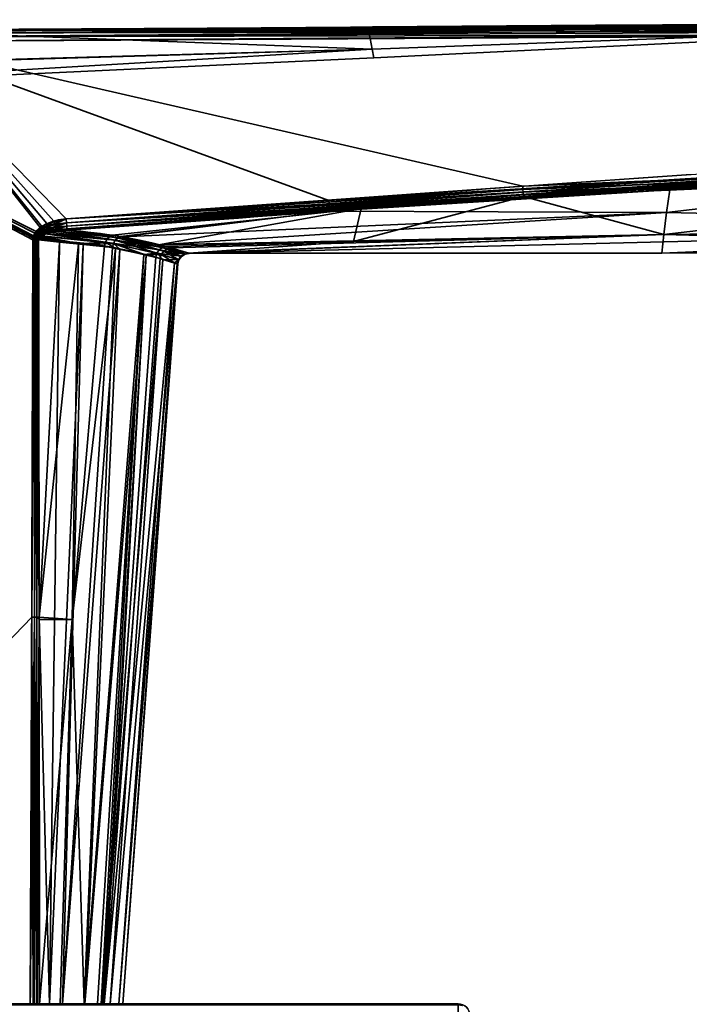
# Model space of a CAD drawing. Header units: millimetres. Extents: x -322 to 8072, y -96 to 57.
# Tile 100 of 256: x 2652 to 2681, y 11 to 54. Entities that reach past the tile are written whole.
import ezdxf

# ---------------------------------------------------------------- set-up
doc = ezdxf.new("R2010")
doc.units = ezdxf.units.MM
doc.layers.add('152', color=7, linetype='Continuous', true_color=0xffffff)

# ---------------------------------------------------------------- blocks, each defined once
blk = doc.blocks.new('UG_SURFACE_019')
at = {"layer": '152', "color": 251, "linetype": 'Continuous', "lineweight": 35}
for points in [[(2621, 11, 1000), (2671, 11, 1000), (2671, 10.962, 999.809), (2621, 10.962, 999.809)], [(2671, 11, 1050), (2621, 11, 1050), (2621, 10.962, 1050.191), (2671, 10.962, 1050.191)], [(2644.469, 11, 1014.305), (2646, 11, 1014), (2671, 11, 1000), (2621, 11, 1000)], [(2621, 11, 1050), (2671, 11, 1050), (2646, 11, 1036), (2644.469, 11, 1035.696)], [(2671, 11, 1000), (2646, 11, 1014), (2647.531, 11, 1014.305)], [(2647.531, 11, 1035.696), (2646, 11, 1036), (2671, 11, 1050)], [(2671, 11, 1050), (2648.829, 11, 1034.828), (2647.531, 11, 1035.696)], [(2647.531, 11, 1014.305), (2648.829, 11, 1015.172), (2671, 11, 1000)], [(2671, 11, 1000), (2648.829, 11, 1015.172), (2649.696, 11, 1016.469)], [(2649.696, 11, 1033.531), (2648.829, 11, 1034.828), (2671, 11, 1050)], [(2671, 11, 1000), (2649.696, 11, 1016.469), (2650, 11, 1018)], [(2650, 11, 1032), (2649.696, 11, 1033.531), (2671, 11, 1050)], [(2671, 11, 1050), (2671, 11, 1000), (2650, 11, 1018), (2650, 11, 1032)], [(2671, 11, 1000), (2671.191, 10.962, 1000), (2671.177, 10.927, 999.809), (2671, 10.962, 999.809)], [(2671, 11, 1000), (2671, 11, 1050), (2671.191, 10.962, 1050), (2671.191, 10.962, 1000)], [(2671, 10.962, 1050.191), (2671.177, 10.927, 1050.191), (2671.191, 10.962, 1050), (2671, 11, 1050)]]:
    blk.add_3dface(points, dxfattribs=at)
blk = doc.blocks.new('UG_SURFACE_020')
at = {"layer": '152', "color": 251, "linetype": 'Continuous', "lineweight": 35}
for points in [[(2667.055, 53.789, 1114.372), (2646.24, 53.697, 1114.481), (2698.499, 53.976, 1114.655)], [(2698.499, 53.904, 1114.794), (2698.499, 53.976, 1114.655), (2646.24, 53.697, 1114.481)], [(2698.499, 53.976, 1093.346), (2646.24, 53.697, 1093.519), (2667.055, 53.789, 1093.628)], [(2646.241, 53.664, 1093.322), (2646.24, 53.697, 1093.519), (2698.499, 53.976, 1093.346)], [(2698.499, 53.976, 1093.346), (2698.499, 53.904, 1093.206), (2646.241, 53.664, 1093.322)], [(2698.499, 53.976, 1114.655), (2698.479, 54, 1114.5), (2667.055, 53.789, 1114.372)], [(2698.479, 54, 1093.5), (2667.055, 53.789, 1093.628), (2667.232, 52.855, 1098.436)], [(2667.232, 52.855, 1109.564), (2667.055, 53.789, 1114.372), (2698.479, 54, 1114.5)], [(2667.055, 53.789, 1093.628), (2698.479, 54, 1093.5), (2698.499, 53.976, 1093.346)], [(2698.479, 54, 1114.5), (2698.479, 53.999, 1109.419), (2667.232, 52.855, 1109.564)], [(2667.232, 52.855, 1098.436), (2698.479, 53.999, 1098.581), (2698.479, 54, 1093.5)], [(2698.479, 53.999, 1098.581), (2667.232, 52.855, 1098.436), (2667.301, 52.475, 1104)], [(2667.301, 52.475, 1104), (2667.232, 52.855, 1109.564), (2698.479, 53.999, 1109.419)], [(2698.479, 53.999, 1109.419), (2698.479, 53.999, 1104), (2667.301, 52.475, 1104)], [(2667.301, 52.475, 1104), (2698.479, 53.999, 1104), (2698.479, 53.999, 1098.581)], [(2646.241, 53.649, 1093.713), (2635.992, 51.979, 1098.318), (2667.232, 52.855, 1098.436)], [(2667.232, 52.855, 1109.564), (2635.992, 51.94, 1109.69), (2646.241, 53.649, 1114.287)], [(2646.24, 53.697, 1114.481), (2646.241, 53.664, 1114.678), (2698.499, 53.904, 1114.794)], [(2667.055, 53.789, 1114.372), (2646.241, 53.649, 1114.287), (2646.24, 53.697, 1114.481)], [(2646.24, 53.697, 1093.519), (2646.241, 53.649, 1093.713), (2667.055, 53.789, 1093.628)], [(2698.499, 53.794, 1114.905), (2698.499, 53.904, 1114.794), (2646.241, 53.664, 1114.678)], [(2698.499, 53.904, 1093.206), (2698.499, 53.794, 1093.096), (2646.241, 53.557, 1093.153)], [(2646.241, 53.557, 1093.153), (2646.241, 53.664, 1093.322), (2698.499, 53.904, 1093.206)], [(2698.5, 53.654, 1114.976), (2698.499, 53.794, 1114.905), (2646.241, 53.557, 1114.847)], [(2646.241, 53.664, 1114.678), (2646.241, 53.557, 1114.847), (2698.499, 53.794, 1114.905)], [(2646.242, 53.393, 1093.04), (2646.241, 53.557, 1093.153), (2698.499, 53.794, 1093.096)], [(2667.232, 52.855, 1098.436), (2667.055, 53.789, 1093.628), (2646.241, 53.649, 1093.713)], [(2646.241, 53.649, 1114.287), (2667.055, 53.789, 1114.372), (2667.232, 52.855, 1109.564)], [(2646.241, 53.557, 1114.847), (2646.242, 53.393, 1114.96), (2698.5, 53.654, 1114.976)], [(2698.499, 53.794, 1093.096), (2698.5, 53.654, 1093.024), (2646.242, 53.393, 1093.04)], [(2698.5, 53.5, 1115), (2698.5, 53.654, 1114.976), (2646.242, 53.393, 1114.96)], [(2646.242, 53.393, 1093.04), (2698.5, 53.654, 1093.024), (2698.5, 53.5, 1093)], [(2646.243, 53.197, 1115), (2636, 53.146, 1115), (2652.506, 44.859, 1115), (2652.756, 45.082, 1115)], [(2652.689, 45.034, 1093), (2652.455, 44.787, 1093), (2636, 53.146, 1093), (2646.243, 53.197, 1093)], [(2652.316, 27.953, 1115), (2652.364, 44.489, 1115), (2636, 53.146, 1115), (2636, 11, 1115)], [(2652.364, 44.489, 1115), (2652.372, 44.58, 1115), (2636, 53.146, 1115)], [(2652.372, 44.58, 1115), (2652.396, 44.667, 1115), (2636, 53.146, 1115)], [(2652.396, 44.667, 1115), (2652.506, 44.859, 1115), (2636, 53.146, 1115)], [(2636, 11, 1093), (2636, 53.146, 1093), (2652.364, 44.489, 1093), (2652.316, 27.953, 1093)], [(2636, 53.146, 1093), (2652.379, 44.612, 1093), (2652.364, 44.489, 1093)], [(2636, 53.146, 1093), (2652.455, 44.787, 1093), (2652.379, 44.612, 1093)], [(2646.242, 53.393, 1114.96), (2646.243, 53.197, 1115), (2698.5, 53.5, 1115)], [(2698.5, 53.5, 1093), (2646.243, 53.197, 1093), (2646.242, 53.393, 1093.04)], [(2673.82, 46.841, 1115), (2706.99, 48.233, 1115), (2698.5, 53.5, 1115), (2646.243, 53.197, 1115)], [(2646.243, 53.197, 1093), (2698.5, 53.5, 1093), (2698.475, 48.234, 1093), (2665.334, 46.219, 1093)], [(2646.243, 53.197, 1115), (2653.828, 45.411, 1115), (2673.82, 46.841, 1115)], [(2646.243, 53.197, 1115), (2653.286, 45.318, 1115), (2653.828, 45.411, 1115)], [(2646.243, 53.197, 1115), (2652.756, 45.082, 1115), (2653.286, 45.318, 1115)], [(2646.243, 53.197, 1093), (2652.979, 45.205, 1093), (2652.689, 45.034, 1093)], [(2665.334, 46.219, 1093), (2653.828, 45.411, 1093), (2646.243, 53.197, 1093)], [(2653.828, 45.411, 1093), (2652.979, 45.205, 1093), (2646.243, 53.197, 1093)], [(2635.988, 51.011, 1104), (2667.301, 52.475, 1104), (2667.232, 52.855, 1098.436)], [(2635.988, 51.011, 1104), (2635.992, 51.94, 1109.69), (2667.232, 52.855, 1109.564)], [(2667.232, 52.855, 1109.564), (2667.301, 52.475, 1104), (2635.988, 51.011, 1104)], [(2667.232, 52.855, 1098.436), (2635.992, 51.979, 1098.318), (2635.988, 51.011, 1104)], [(2667.301, 52.475, 1104), (2635.988, 51.011, 1104), (2635.988, 51.011, 1104)], [(2665.334, 46.219, 1093), (2698.475, 48.234, 1093), (2698.477, 48.124, 1093.012)], [(2698.477, 48.124, 1093.012), (2665.345, 46.068, 1093.023), (2665.334, 46.219, 1093)], [(2665.355, 45.932, 1093.091), (2665.345, 46.068, 1093.023), (2698.477, 48.124, 1093.012)], [(2698.477, 48.124, 1093.012), (2698.479, 48.02, 1093.048), (2665.355, 45.932, 1093.091)], [(2665.363, 45.822, 1093.196), (2665.355, 45.932, 1093.091), (2698.479, 48.02, 1093.048)], [(2698.479, 48.02, 1093.048), (2698.481, 47.925, 1093.107), (2665.363, 45.822, 1093.196)], [(2680.269, 46.693, 1093.265), (2665.363, 45.822, 1093.196), (2698.481, 47.925, 1093.107)], [(2706.99, 48.123, 1114.988), (2706.99, 48.233, 1115), (2673.82, 46.841, 1115)], [(2673.82, 46.841, 1115), (2673.83, 46.705, 1114.981), (2706.99, 48.123, 1114.988)], [(2706.99, 48.019, 1114.952), (2706.99, 48.123, 1114.988), (2673.83, 46.705, 1114.981)], [(2673.83, 46.705, 1114.981), (2673.839, 46.578, 1114.925), (2706.99, 48.019, 1114.952)], [(2706.99, 47.924, 1114.893), (2706.99, 48.019, 1114.952), (2673.839, 46.578, 1114.925)], [(2673.839, 46.578, 1114.925), (2673.846, 46.472, 1114.837), (2706.99, 47.924, 1114.893)], [(2706.99, 47.845, 1114.816), (2706.99, 47.924, 1114.893), (2673.846, 46.472, 1114.837)], [(2698.481, 47.925, 1093.107), (2698.482, 47.846, 1093.184), (2680.269, 46.693, 1093.265)], [(2673.846, 46.472, 1114.837), (2673.852, 46.395, 1114.722), (2706.99, 47.845, 1114.816)], [(2706.99, 47.845, 1114.816), (2673.852, 46.395, 1114.722), (2680.004, 44.724, 1109.829)], [(2680.004, 44.724, 1109.829), (2707.361, 45.073, 1109.968), (2706.99, 47.845, 1114.816)], [(2680.12, 45.696, 1095.484), (2680.269, 46.693, 1093.265), (2698.482, 47.846, 1093.184)], [(2698.482, 47.846, 1093.184), (2707.361, 45.079, 1098.017), (2680.12, 45.696, 1095.484)], [(2673.83, 46.705, 1114.981), (2673.82, 46.841, 1115), (2653.828, 45.411, 1115)], [(2653.828, 45.411, 1115), (2653.839, 45.242, 1114.97), (2673.83, 46.705, 1114.981)], [(2673.839, 46.578, 1114.925), (2673.83, 46.705, 1114.981), (2653.839, 45.242, 1114.97)], [(2680.269, 46.693, 1093.265), (2665.369, 45.75, 1093.33), (2665.363, 45.822, 1093.196)], [(2665.369, 45.75, 1093.33), (2680.269, 46.693, 1093.265), (2680.12, 45.696, 1095.484)], [(2653.828, 45.411, 1093), (2665.334, 46.219, 1093), (2665.345, 46.068, 1093.023)], [(2653.839, 45.242, 1114.97), (2653.849, 45.093, 1114.885), (2673.839, 46.578, 1114.925)], [(2673.846, 46.472, 1114.837), (2673.839, 46.578, 1114.925), (2653.849, 45.093, 1114.885)], [(2653.849, 45.093, 1114.885), (2653.856, 44.982, 1114.754), (2673.846, 46.472, 1114.837)], [(2666.739, 45.87, 1114.677), (2673.846, 46.472, 1114.837), (2653.856, 44.982, 1114.754)], [(2666.411, 44.424, 1109.691), (2680.004, 44.724, 1109.829), (2673.852, 46.395, 1114.722)], [(2673.852, 46.395, 1114.722), (2666.739, 45.87, 1114.677), (2666.411, 44.424, 1109.691)], [(2666.739, 45.87, 1114.677), (2673.852, 46.395, 1114.722), (2673.846, 46.472, 1114.837)], [(2665.345, 46.068, 1093.023), (2653.839, 45.242, 1093.03), (2653.828, 45.411, 1093)], [(2653.839, 45.242, 1093.03), (2665.345, 46.068, 1093.023), (2665.355, 45.932, 1093.091)], [(2665.355, 45.932, 1093.091), (2653.849, 45.093, 1093.115), (2653.839, 45.242, 1093.03)], [(2653.849, 45.093, 1093.115), (2665.355, 45.932, 1093.091), (2665.363, 45.822, 1093.196)], [(2665.363, 45.822, 1093.196), (2653.856, 44.982, 1093.246), (2653.849, 45.093, 1093.115)], [(2653.856, 44.982, 1114.754), (2653.86, 44.921, 1114.594), (2666.739, 45.87, 1114.677)], [(2653.856, 44.982, 1093.246), (2665.363, 45.822, 1093.196), (2665.369, 45.75, 1093.33)], [(2666.739, 45.87, 1114.677), (2653.86, 44.921, 1114.594), (2655.858, 44.695, 1112.794)], [(2666.739, 45.87, 1114.677), (2655.858, 44.695, 1112.794), (2657.875, 44.269, 1109.603)], [(2657.875, 44.269, 1109.603), (2666.411, 44.424, 1109.691), (2666.739, 45.87, 1114.677)], [(2653.028, 45.099, 1093.014), (2652.979, 45.205, 1093), (2653.828, 45.411, 1093)], [(2653.828, 45.411, 1093), (2653.839, 45.242, 1093.03), (2653.028, 45.099, 1093.014)], [(2653.828, 45.411, 1115), (2653.286, 45.318, 1115), (2653.324, 45.186, 1114.981)], [(2653.324, 45.186, 1114.981), (2653.839, 45.242, 1114.97), (2653.828, 45.411, 1115)], [(2665.369, 45.75, 1093.33), (2653.86, 44.921, 1093.406), (2653.856, 44.982, 1093.246)], [(2656.223, 44.635, 1095.629), (2653.86, 44.921, 1093.406), (2665.369, 45.75, 1093.33)], [(2656.258, 44.627, 1095.69), (2656.223, 44.635, 1095.629), (2665.369, 45.75, 1093.33)], [(2665.369, 45.75, 1093.33), (2680.12, 45.696, 1095.484), (2656.258, 44.627, 1095.69)], [(2657.804, 44.279, 1098.384), (2656.258, 44.627, 1095.69), (2680.12, 45.696, 1095.484)], [(2680.12, 45.696, 1095.484), (2680.005, 44.728, 1098.156), (2657.804, 44.279, 1098.384)], [(2707.361, 45.079, 1098.017), (2680.005, 44.728, 1098.156), (2680.12, 45.696, 1095.484)], [(2652.519, 44.747, 1093.006), (2652.455, 44.787, 1093), (2652.689, 45.034, 1093)], [(2652.756, 45.082, 1115), (2652.506, 44.859, 1115), (2652.569, 44.809, 1114.993)], [(2652.689, 45.034, 1093), (2652.746, 44.958, 1093.009), (2652.519, 44.747, 1093.006)], [(2652.581, 44.708, 1093.023), (2652.519, 44.747, 1093.006), (2652.746, 44.958, 1093.009)], [(2652.569, 44.809, 1114.993), (2652.812, 44.998, 1114.99), (2652.756, 45.082, 1115)], [(2652.866, 44.917, 1114.959), (2652.812, 44.998, 1114.99), (2652.569, 44.809, 1114.993)], [(2652.569, 44.809, 1114.993), (2652.63, 44.76, 1114.974), (2652.866, 44.917, 1114.959)], [(2652.746, 44.958, 1093.009), (2652.802, 44.884, 1093.037), (2652.581, 44.708, 1093.023)], [(2652.915, 44.843, 1114.909), (2652.866, 44.917, 1114.959), (2652.63, 44.76, 1114.974)], [(2652.746, 44.958, 1093.009), (2652.689, 45.034, 1093), (2652.979, 45.205, 1093)], [(2652.979, 45.205, 1093), (2653.028, 45.099, 1093.014), (2652.746, 44.958, 1093.009)], [(2652.802, 44.884, 1093.037), (2652.746, 44.958, 1093.009), (2653.028, 45.099, 1093.014)], [(2653.286, 45.318, 1115), (2652.756, 45.082, 1115), (2652.812, 44.998, 1114.99)], [(2653.028, 45.099, 1093.014), (2653.074, 44.998, 1093.055), (2652.802, 44.884, 1093.037)], [(2652.854, 44.816, 1093.082), (2652.802, 44.884, 1093.037), (2653.074, 44.998, 1093.055)], [(2652.812, 44.998, 1114.99), (2653.324, 45.186, 1114.981), (2653.286, 45.318, 1115)], [(2653.358, 45.064, 1114.924), (2653.324, 45.186, 1114.981), (2652.812, 44.998, 1114.99)], [(2652.812, 44.998, 1114.99), (2652.866, 44.917, 1114.959), (2653.358, 45.064, 1114.924)], [(2653.074, 44.998, 1093.055), (2653.115, 44.909, 1093.121), (2652.854, 44.816, 1093.082)], [(2652.899, 44.756, 1093.142), (2652.854, 44.816, 1093.082), (2653.115, 44.909, 1093.121)], [(2653.388, 44.962, 1114.835), (2653.358, 45.064, 1114.924), (2652.866, 44.917, 1114.959)], [(2652.866, 44.917, 1114.959), (2652.915, 44.843, 1114.909), (2653.388, 44.962, 1114.835)], [(2653.115, 44.909, 1093.121), (2653.149, 44.837, 1093.208), (2652.899, 44.756, 1093.142)], [(2653.388, 44.962, 1114.835), (2652.915, 44.843, 1114.909), (2652.958, 44.779, 1114.843)], [(2652.958, 44.779, 1114.843), (2653.4, 44.885, 1114.723), (2653.388, 44.962, 1114.835)], [(2653.074, 44.998, 1093.055), (2653.028, 45.099, 1093.014), (2653.839, 45.242, 1093.03)], [(2653.839, 45.242, 1093.03), (2653.849, 45.093, 1093.115), (2653.074, 44.998, 1093.055)], [(2653.115, 44.909, 1093.121), (2653.074, 44.998, 1093.055), (2653.849, 45.093, 1093.115)], [(2653.849, 45.093, 1093.115), (2653.856, 44.982, 1093.246), (2653.115, 44.909, 1093.121)], [(2653.115, 44.909, 1093.121), (2653.856, 44.982, 1093.246), (2653.411, 44.868, 1093.282)], [(2653.411, 44.868, 1093.282), (2653.149, 44.837, 1093.208), (2653.115, 44.909, 1093.121)], [(2653.839, 45.242, 1114.97), (2653.324, 45.186, 1114.981), (2653.358, 45.064, 1114.924)], [(2653.358, 45.064, 1114.924), (2653.849, 45.093, 1114.885), (2653.839, 45.242, 1114.97)], [(2653.849, 45.093, 1114.885), (2653.358, 45.064, 1114.924), (2653.388, 44.962, 1114.835)], [(2653.388, 44.962, 1114.835), (2653.856, 44.982, 1114.754), (2653.849, 45.093, 1114.885)], [(2653.856, 44.982, 1114.754), (2653.388, 44.962, 1114.835), (2653.409, 44.887, 1114.72)], [(2653.4, 44.885, 1114.723), (2653.409, 44.887, 1114.72), (2653.388, 44.962, 1114.835)], [(2653.409, 44.887, 1114.72), (2653.86, 44.921, 1114.594), (2653.856, 44.982, 1114.754)], [(2653.86, 44.921, 1114.594), (2653.409, 44.887, 1114.72), (2655.733, 44.64, 1112.689)], [(2653.856, 44.982, 1093.246), (2653.86, 44.921, 1093.406), (2653.411, 44.868, 1093.282)], [(2656.092, 44.582, 1095.728), (2653.411, 44.868, 1093.282), (2653.86, 44.921, 1093.406)], [(2655.733, 44.64, 1112.689), (2655.858, 44.695, 1112.794), (2653.86, 44.921, 1114.594)], [(2653.86, 44.921, 1093.406), (2656.223, 44.635, 1095.629), (2656.092, 44.582, 1095.728)], [(2659.215, 43.899, 1103.749), (2707.361, 45.079, 1098.017), (2679.907, 43.911, 1103.992)], [(2680.005, 44.728, 1098.156), (2707.361, 45.079, 1098.017), (2659.215, 43.899, 1103.749)], [(2707.361, 45.079, 1098.017), (2707.361, 44, 1103.992), (2679.907, 43.911, 1103.992)], [(2707.361, 44, 1103.992), (2707.361, 45.073, 1109.968), (2680.004, 44.724, 1109.829)], [(2652.431, 44.489, 1114.994), (2652.316, 27.953, 1115), (2652.433, 27.953, 1114.986)], [(2652.431, 44.489, 1114.994), (2652.364, 44.489, 1115), (2652.316, 27.953, 1115)], [(2652.316, 27.953, 1093), (2652.364, 44.489, 1093), (2652.431, 44.489, 1093.006)], [(2652.431, 44.489, 1093.006), (2652.433, 27.953, 1093.014), (2652.316, 27.953, 1093)], [(2652.431, 44.489, 1093.006), (2652.364, 44.489, 1093), (2652.379, 44.612, 1093)], [(2652.372, 44.58, 1115), (2652.364, 44.489, 1115), (2652.431, 44.489, 1114.994)], [(2652.396, 44.667, 1115), (2652.372, 44.58, 1115), (2652.439, 44.568, 1114.995)], [(2652.431, 44.489, 1114.994), (2652.439, 44.568, 1114.995), (2652.372, 44.58, 1115)], [(2652.446, 44.596, 1093.005), (2652.379, 44.612, 1093), (2652.455, 44.787, 1093)], [(2652.379, 44.612, 1093), (2652.446, 44.596, 1093.005), (2652.431, 44.489, 1093.006)], [(2652.506, 44.859, 1115), (2652.396, 44.667, 1115), (2652.462, 44.644, 1114.995)], [(2652.439, 44.568, 1114.995), (2652.462, 44.644, 1114.995), (2652.396, 44.667, 1115)], [(2652.453, 44.489, 1093.008), (2652.431, 44.489, 1093.006), (2652.446, 44.596, 1093.005)], [(2652.439, 44.568, 1114.995), (2652.431, 44.489, 1114.994), (2652.453, 44.489, 1114.992)], [(2652.433, 27.953, 1114.986), (2652.453, 44.489, 1114.992), (2652.431, 44.489, 1114.994)], [(2652.431, 44.489, 1093.006), (2652.453, 44.489, 1093.008), (2652.433, 27.953, 1093.014)], [(2652.433, 27.953, 1114.986), (2652.544, 27.952, 1114.944), (2652.539, 44.489, 1114.968)], [(2652.539, 44.489, 1114.968), (2652.496, 44.489, 1114.98), (2652.433, 27.953, 1114.986)], [(2652.496, 44.489, 1114.98), (2652.453, 44.489, 1114.992), (2652.433, 27.953, 1114.986)], [(2652.433, 27.953, 1093.014), (2652.453, 44.489, 1093.008), (2652.496, 44.489, 1093.02)], [(2652.496, 44.489, 1093.02), (2652.544, 27.952, 1093.055), (2652.433, 27.953, 1093.014)], [(2652.526, 44.62, 1114.981), (2652.462, 44.644, 1114.995), (2652.439, 44.568, 1114.995)], [(2652.439, 44.568, 1114.995), (2652.504, 44.556, 1114.982), (2652.526, 44.62, 1114.981)], [(2652.504, 44.556, 1114.982), (2652.439, 44.568, 1114.995), (2652.453, 44.489, 1114.992)], [(2652.455, 44.787, 1093), (2652.519, 44.747, 1093.006), (2652.446, 44.596, 1093.005)], [(2652.51, 44.58, 1093.019), (2652.446, 44.596, 1093.005), (2652.519, 44.747, 1093.006)], [(2652.446, 44.596, 1093.005), (2652.51, 44.58, 1093.019), (2652.496, 44.489, 1093.02)], [(2652.496, 44.489, 1093.02), (2652.453, 44.489, 1093.008), (2652.446, 44.596, 1093.005)], [(2652.453, 44.489, 1114.992), (2652.496, 44.489, 1114.98), (2652.504, 44.556, 1114.982)], [(2652.462, 44.644, 1114.995), (2652.569, 44.809, 1114.993), (2652.506, 44.859, 1115)], [(2652.63, 44.76, 1114.974), (2652.569, 44.809, 1114.993), (2652.462, 44.644, 1114.995)], [(2652.462, 44.644, 1114.995), (2652.526, 44.62, 1114.981), (2652.63, 44.76, 1114.974)], [(2652.539, 44.489, 1093.032), (2652.496, 44.489, 1093.02), (2652.51, 44.58, 1093.019)], [(2652.504, 44.556, 1114.982), (2652.496, 44.489, 1114.98), (2652.539, 44.489, 1114.968)], [(2652.496, 44.489, 1093.02), (2652.539, 44.489, 1093.032), (2652.544, 27.952, 1093.055)], [(2652.588, 44.598, 1114.956), (2652.526, 44.62, 1114.981), (2652.504, 44.556, 1114.982)], [(2652.504, 44.556, 1114.982), (2652.567, 44.544, 1114.959), (2652.588, 44.598, 1114.956)], [(2652.539, 44.489, 1114.968), (2652.567, 44.544, 1114.959), (2652.504, 44.556, 1114.982)], [(2652.519, 44.747, 1093.006), (2652.581, 44.708, 1093.023), (2652.51, 44.58, 1093.019)], [(2652.573, 44.564, 1093.041), (2652.51, 44.58, 1093.019), (2652.581, 44.708, 1093.023)], [(2652.539, 44.489, 1093.032), (2652.51, 44.58, 1093.019), (2652.573, 44.564, 1093.041)], [(2652.688, 44.714, 1114.943), (2652.63, 44.76, 1114.974), (2652.526, 44.62, 1114.981)], [(2652.526, 44.62, 1114.981), (2652.588, 44.598, 1114.956), (2652.688, 44.714, 1114.943)], [(2652.573, 44.564, 1093.041), (2652.559, 44.488, 1093.041), (2652.539, 44.489, 1093.032)], [(2652.539, 44.489, 1114.968), (2652.559, 44.488, 1114.959), (2652.567, 44.544, 1114.959)], [(2652.559, 44.488, 1114.959), (2652.539, 44.489, 1114.968), (2652.544, 27.952, 1114.944)], [(2652.544, 27.952, 1093.055), (2652.539, 44.489, 1093.032), (2652.559, 44.488, 1093.041)], [(2652.544, 27.952, 1114.944), (2652.643, 27.952, 1114.878), (2652.62, 44.488, 1114.93)], [(2652.62, 44.488, 1114.93), (2652.559, 44.488, 1114.959), (2652.544, 27.952, 1114.944)], [(2652.559, 44.488, 1093.041), (2652.643, 27.952, 1093.122), (2652.544, 27.952, 1093.055)], [(2652.62, 44.488, 1093.07), (2652.559, 44.488, 1093.041), (2652.573, 44.564, 1093.041)], [(2652.567, 44.544, 1114.959), (2652.559, 44.488, 1114.959), (2652.62, 44.488, 1114.93)], [(2652.559, 44.488, 1093.041), (2652.62, 44.488, 1093.07), (2652.643, 27.952, 1093.122)], [(2652.588, 44.598, 1114.956), (2652.567, 44.544, 1114.959), (2652.626, 44.534, 1114.928)], [(2652.62, 44.488, 1114.93), (2652.626, 44.534, 1114.928), (2652.567, 44.544, 1114.959)], [(2652.581, 44.708, 1093.023), (2652.641, 44.671, 1093.051), (2652.573, 44.564, 1093.041)], [(2652.632, 44.55, 1093.073), (2652.573, 44.564, 1093.041), (2652.641, 44.671, 1093.051)], [(2652.573, 44.564, 1093.041), (2652.632, 44.55, 1093.073), (2652.62, 44.488, 1093.07)], [(2652.641, 44.671, 1093.051), (2652.581, 44.708, 1093.023), (2652.802, 44.884, 1093.037)], [(2652.688, 44.714, 1114.943), (2652.588, 44.598, 1114.956), (2652.646, 44.577, 1114.924)], [(2652.626, 44.534, 1114.928), (2652.646, 44.577, 1114.924), (2652.588, 44.598, 1114.956)], [(2653.538, 44.396, 1093.862), (2652.62, 44.488, 1093.07), (2652.632, 44.55, 1093.073)], [(2652.626, 44.534, 1114.928), (2652.62, 44.488, 1114.93), (2654.359, 44.327, 1113.496)], [(2654.359, 44.327, 1113.496), (2652.62, 44.488, 1114.93), (2652.643, 27.952, 1114.878)], [(2652.643, 27.952, 1093.122), (2652.62, 44.488, 1093.07), (2653.538, 44.396, 1093.862)], [(2652.646, 44.577, 1114.924), (2652.626, 44.534, 1114.928), (2654.359, 44.327, 1113.496)], [(2652.63, 44.76, 1114.974), (2652.688, 44.714, 1114.943), (2652.915, 44.843, 1114.909)], [(2652.641, 44.671, 1093.051), (2652.697, 44.636, 1093.089), (2652.632, 44.55, 1093.073)], [(2652.632, 44.55, 1093.073), (2652.697, 44.636, 1093.089), (2653.538, 44.396, 1093.862)], [(2652.802, 44.884, 1093.037), (2652.854, 44.816, 1093.082), (2652.641, 44.671, 1093.051)], [(2652.725, 44.653, 1093.096), (2652.641, 44.671, 1093.051), (2652.854, 44.816, 1093.082)], [(2652.725, 44.653, 1093.096), (2652.697, 44.636, 1093.089), (2652.641, 44.671, 1093.051)], [(2652.646, 44.577, 1114.924), (2652.723, 44.653, 1114.904), (2652.688, 44.714, 1114.943)], [(2654.359, 44.327, 1113.496), (2652.723, 44.653, 1114.904), (2652.646, 44.577, 1114.924)], [(2652.915, 44.843, 1114.909), (2652.688, 44.714, 1114.943), (2652.741, 44.671, 1114.899)], [(2652.723, 44.653, 1114.904), (2652.741, 44.671, 1114.899), (2652.688, 44.714, 1114.943)], [(2652.697, 44.636, 1093.089), (2652.725, 44.653, 1093.096), (2653.538, 44.396, 1093.862)], [(2652.741, 44.671, 1114.899), (2652.723, 44.653, 1114.904), (2655.547, 44.388, 1112.559)], [(2654.359, 44.327, 1113.496), (2655.547, 44.388, 1112.559), (2652.723, 44.653, 1114.904)], [(2652.854, 44.816, 1093.082), (2652.899, 44.756, 1093.142), (2652.725, 44.653, 1093.096)], [(2655.897, 44.33, 1095.852), (2652.725, 44.653, 1093.096), (2652.899, 44.756, 1093.142)], [(2652.725, 44.653, 1093.096), (2655.897, 44.33, 1095.852), (2654.572, 44.292, 1094.753)], [(2654.572, 44.292, 1094.753), (2653.538, 44.396, 1093.862), (2652.725, 44.653, 1093.096)], [(2652.741, 44.671, 1114.899), (2652.958, 44.779, 1114.843), (2652.915, 44.843, 1114.909)], [(2652.958, 44.779, 1114.843), (2652.741, 44.671, 1114.899), (2655.547, 44.388, 1112.559)], [(2655.979, 44.476, 1095.806), (2652.899, 44.756, 1093.142), (2653.149, 44.837, 1093.208)], [(2652.899, 44.756, 1093.142), (2655.979, 44.476, 1095.806), (2655.897, 44.33, 1095.852)], [(2653.4, 44.885, 1114.723), (2652.958, 44.779, 1114.843), (2655.624, 44.534, 1112.608)], [(2655.547, 44.388, 1112.559), (2655.624, 44.534, 1112.608), (2652.958, 44.779, 1114.843)], [(2655.979, 44.476, 1095.806), (2653.149, 44.837, 1093.208), (2653.411, 44.868, 1093.282)], [(2653.409, 44.887, 1114.72), (2653.4, 44.885, 1114.723), (2655.733, 44.64, 1112.689)], [(2655.624, 44.534, 1112.608), (2655.733, 44.64, 1112.689), (2653.4, 44.885, 1114.723)], [(2653.411, 44.868, 1093.282), (2656.092, 44.582, 1095.728), (2655.979, 44.476, 1095.806)], [(2657.901, 44.055, 1108.97), (2655.624, 44.534, 1112.608), (2655.547, 44.388, 1112.559)], [(2658.042, 44.157, 1109.016), (2655.733, 44.64, 1112.689), (2655.624, 44.534, 1112.608)], [(2655.624, 44.534, 1112.608), (2657.901, 44.055, 1108.97), (2658.042, 44.157, 1109.016)], [(2657.875, 44.269, 1109.603), (2655.858, 44.695, 1112.794), (2655.733, 44.64, 1112.689)], [(2655.733, 44.64, 1112.689), (2658.042, 44.157, 1109.016), (2657.875, 44.269, 1109.603)], [(2657.993, 43.854, 1099.558), (2655.897, 44.33, 1095.852), (2655.979, 44.476, 1095.806)], [(2658.096, 44.001, 1099.536), (2655.979, 44.476, 1095.806), (2656.092, 44.582, 1095.728)], [(2655.979, 44.476, 1095.806), (2658.096, 44.001, 1099.536), (2657.993, 43.854, 1099.558)], [(2656.092, 44.582, 1095.728), (2656.223, 44.635, 1095.629), (2656.258, 44.627, 1095.69)], [(2656.092, 44.582, 1095.728), (2656.258, 44.627, 1095.69), (2657.804, 44.279, 1098.384)], [(2657.804, 44.279, 1098.384), (2658.241, 44.102, 1099.494), (2656.092, 44.582, 1095.728)], [(2656.092, 44.582, 1095.728), (2658.241, 44.102, 1099.494), (2658.096, 44.001, 1099.536)], [(2658.409, 44.143, 1099.438), (2657.804, 44.279, 1098.384), (2680.005, 44.728, 1098.156)], [(2659.215, 43.899, 1103.749), (2658.409, 44.143, 1099.438), (2680.005, 44.728, 1098.156)], [(2679.907, 43.911, 1103.992), (2680.004, 44.724, 1109.829), (2659.193, 43.906, 1104.805)], [(2659.193, 43.906, 1104.805), (2680.004, 44.724, 1109.829), (2666.411, 44.424, 1109.691)], [(2680.004, 44.724, 1109.829), (2679.907, 43.911, 1103.992), (2707.361, 44, 1103.992)], [(2652.643, 27.952, 1093.122), (2653.538, 44.396, 1093.862), (2653.097, 11, 1094.039)], [(2652.643, 27.952, 1114.878), (2654.087, 27.845, 1113.426), (2654.359, 44.327, 1113.496)], [(2653.097, 11, 1094.039), (2653.538, 44.396, 1093.862), (2654.572, 44.292, 1094.753)], [(2654.572, 44.292, 1094.753), (2653.664, 11, 1095.113), (2653.097, 11, 1094.039)], [(2653.664, 11, 1095.113), (2654.572, 44.292, 1094.753), (2655.857, 44.162, 1095.86)], [(2653.664, 11, 1095.113), (2655.857, 44.162, 1095.86), (2656.174, 44.089, 1096.421)], [(2656.174, 44.089, 1096.421), (2654.647, 11, 1096.977), (2653.664, 11, 1095.113)], [(2655.508, 44.22, 1112.548), (2654.359, 44.327, 1113.496), (2654.087, 27.845, 1113.426)], [(2654.087, 27.845, 1113.426), (2655.988, 44.116, 1111.778), (2655.508, 44.22, 1112.548)], [(2654.607, 11, 1111.273), (2655.988, 44.116, 1111.778), (2654.087, 27.845, 1113.426)], [(2654.359, 44.327, 1113.496), (2655.508, 44.22, 1112.548), (2655.547, 44.388, 1112.559)], [(2655.897, 44.33, 1095.852), (2655.857, 44.162, 1095.86), (2654.572, 44.292, 1094.753)], [(2657.234, 43.846, 1109.778), (2655.988, 44.116, 1111.778), (2654.607, 11, 1111.273)], [(2654.647, 11, 1096.977), (2656.174, 44.089, 1096.421), (2657.336, 43.82, 1098.477)], [(2655.547, 44.388, 1112.559), (2655.508, 44.22, 1112.548), (2655.988, 44.116, 1111.778)], [(2655.988, 44.116, 1111.778), (2657.234, 43.846, 1109.778), (2657.799, 43.908, 1108.945), (2655.547, 44.388, 1112.559)], [(2655.547, 44.388, 1112.559), (2657.799, 43.908, 1108.945), (2657.901, 44.055, 1108.97)], [(2656.174, 44.089, 1096.421), (2655.857, 44.162, 1095.86), (2655.897, 44.33, 1095.852)], [(2655.897, 44.33, 1095.852), (2657.993, 43.854, 1099.558), (2657.336, 43.82, 1098.477)], [(2657.336, 43.82, 1098.477), (2656.174, 44.089, 1096.421), (2655.897, 44.33, 1095.852)], [(2658.853, 43.773, 1104.787), (2657.901, 44.055, 1108.97), (2657.799, 43.908, 1108.945)], [(2657.804, 44.279, 1098.384), (2658.409, 44.143, 1099.438), (2658.241, 44.102, 1099.494)], [(2666.411, 44.424, 1109.691), (2657.875, 44.269, 1109.603), (2658.207, 44.199, 1109.079)], [(2658.042, 44.157, 1109.016), (2658.207, 44.199, 1109.079), (2657.875, 44.269, 1109.603)], [(2659.01, 43.872, 1104.795), (2658.042, 44.157, 1109.016), (2657.901, 44.055, 1108.97)], [(2657.901, 44.055, 1108.97), (2658.853, 43.773, 1104.787), (2659.01, 43.872, 1104.795)], [(2658.207, 44.199, 1109.079), (2658.042, 44.157, 1109.016), (2659.01, 43.872, 1104.795)], [(2658.874, 43.766, 1103.755), (2658.096, 44.001, 1099.536), (2658.241, 44.102, 1099.494)], [(2666.411, 44.424, 1109.691), (2658.207, 44.199, 1109.079), (2659.193, 43.906, 1104.805)], [(2659.01, 43.872, 1104.795), (2659.193, 43.906, 1104.805), (2658.207, 44.199, 1109.079)], [(2659.032, 43.865, 1103.752), (2658.241, 44.102, 1099.494), (2658.409, 44.143, 1099.438)], [(2658.241, 44.102, 1099.494), (2659.032, 43.865, 1103.752), (2658.874, 43.766, 1103.755)], [(2658.409, 44.143, 1099.438), (2659.215, 43.899, 1103.749), (2659.032, 43.865, 1103.752)], [(2654.607, 11, 1111.273), (2655.201, 11, 1110.199), (2657.234, 43.846, 1109.778)], [(2657.336, 43.82, 1098.477), (2655.434, 11, 1098.47), (2654.647, 11, 1096.977)], [(2655.201, 11, 1110.199), (2655.363, 11, 1109.341), (2657.234, 43.846, 1109.778)], [(2657.752, 43.733, 1108.945), (2657.234, 43.846, 1109.778), (2655.363, 11, 1109.341)], [(2658.055, 43.64, 1107.609), (2657.752, 43.733, 1108.945), (2655.363, 11, 1109.341)], [(2655.363, 11, 1109.341), (2655.758, 11, 1107.254), (2658.055, 43.64, 1107.609)], [(2657.336, 43.82, 1098.477), (2655.496, 11, 1098.883), (2655.434, 11, 1098.47)], [(2655.496, 11, 1098.883), (2657.336, 43.82, 1098.477), (2657.945, 43.678, 1099.557)], [(2655.496, 11, 1098.883), (2657.945, 43.678, 1099.557), (2658.574, 43.481, 1102.985)], [(2658.694, 43.443, 1104.784), (2658.055, 43.64, 1107.609), (2655.758, 11, 1107.254)], [(2657.234, 43.846, 1109.778), (2657.752, 43.733, 1108.945), (2657.799, 43.908, 1108.945)], [(2657.993, 43.854, 1099.558), (2657.945, 43.678, 1099.557), (2657.336, 43.82, 1098.477)], [(2657.799, 43.908, 1108.945), (2657.752, 43.733, 1108.945), (2658.055, 43.64, 1107.609)], [(2658.742, 43.623, 1104.784), (2657.799, 43.908, 1108.945), (2658.055, 43.64, 1107.609)], [(2657.799, 43.908, 1108.945), (2658.742, 43.623, 1104.784), (2658.853, 43.773, 1104.787)], [(2658.574, 43.481, 1102.985), (2657.945, 43.678, 1099.557), (2657.993, 43.854, 1099.558)], [(2658.763, 43.616, 1103.756), (2657.993, 43.854, 1099.558), (2658.096, 44.001, 1099.536)], [(2657.993, 43.854, 1099.558), (2658.763, 43.616, 1103.756), (2658.574, 43.481, 1102.985)], [(2658.055, 43.64, 1107.609), (2658.694, 43.443, 1104.784), (2658.742, 43.623, 1104.784)], [(2658.096, 44.001, 1099.536), (2658.874, 43.766, 1103.755), (2658.763, 43.616, 1103.756)], [(2658.763, 43.616, 1103.756), (2658.715, 43.436, 1103.755), (2658.574, 43.481, 1102.985)], [(2658.763, 43.616, 1103.756), (2658.742, 43.623, 1104.784), (2658.694, 43.443, 1104.784)], [(2658.694, 43.443, 1104.784), (2658.715, 43.436, 1103.755), (2658.763, 43.616, 1103.756)], [(2658.874, 43.766, 1103.755), (2658.853, 43.773, 1104.787), (2658.742, 43.623, 1104.784)], [(2658.742, 43.623, 1104.784), (2658.763, 43.616, 1103.756), (2658.874, 43.766, 1103.755)], [(2659.032, 43.865, 1103.752), (2659.01, 43.872, 1104.795), (2658.853, 43.773, 1104.787)], [(2658.853, 43.773, 1104.787), (2658.874, 43.766, 1103.755), (2659.032, 43.865, 1103.752)], [(2659.21, 43.901, 1103.992), (2659.193, 43.906, 1104.805), (2659.01, 43.872, 1104.795)], [(2659.01, 43.872, 1104.795), (2659.032, 43.865, 1103.752), (2659.21, 43.901, 1103.992)], [(2659.032, 43.865, 1103.752), (2659.215, 43.899, 1103.749), (2659.21, 43.901, 1103.992)], [(2659.193, 43.906, 1104.805), (2659.21, 43.901, 1103.992), (2679.907, 43.911, 1103.992)], [(2679.907, 43.911, 1103.992), (2659.21, 43.901, 1103.992), (2659.215, 43.899, 1103.749)], [(2658.574, 43.481, 1102.985), (2656.127, 11, 1103.094), (2655.496, 11, 1098.883)], [(2655.758, 11, 1107.254), (2656.312, 11, 1104.328), (2658.694, 43.443, 1104.784)], [(2656.127, 11, 1103.094), (2658.574, 43.481, 1102.985), (2658.715, 43.436, 1103.755)], [(2656.312, 11, 1104.328), (2656.127, 11, 1103.094), (2658.715, 43.436, 1103.755)], [(2658.715, 43.436, 1103.755), (2658.694, 43.443, 1104.784), (2656.312, 11, 1104.328)], [(2636, 11, 1115), (2652.256, 11, 1115), (2652.316, 27.953, 1115)], [(2652.316, 27.953, 1093), (2652.256, 11, 1093), (2636, 11, 1093)], [(2652.316, 27.953, 1115), (2652.256, 11, 1115), (2652.375, 11, 1114.986)], [(2652.256, 11, 1093), (2652.316, 27.953, 1093), (2652.433, 27.953, 1093.014)], [(2652.433, 27.953, 1093.014), (2652.406, 11, 1093.026), (2652.256, 11, 1093)], [(2652.375, 11, 1114.986), (2652.433, 27.953, 1114.986), (2652.316, 27.953, 1115)], [(2652.375, 11, 1114.986), (2652.404, 11, 1114.973), (2652.433, 27.953, 1114.986)], [(2652.544, 27.952, 1114.944), (2652.433, 27.953, 1114.986), (2652.404, 11, 1114.973)], [(2652.404, 11, 1114.973), (2652.529, 11, 1114.919), (2652.544, 27.952, 1114.944)], [(2652.421, 11, 1093.028), (2652.406, 11, 1093.026), (2652.433, 27.953, 1093.014)], [(2652.421, 11, 1093.028), (2652.433, 27.953, 1093.014), (2652.544, 27.952, 1093.055)], [(2652.544, 27.952, 1093.055), (2652.54, 11, 1093.094), (2652.421, 11, 1093.028)], [(2652.529, 11, 1114.919), (2652.541, 11, 1114.908), (2652.544, 27.952, 1114.944)], [(2652.568, 11, 1093.11), (2652.54, 11, 1093.094), (2652.544, 27.952, 1093.055)], [(2652.643, 27.845, 1114.878), (2652.544, 27.952, 1114.944), (2652.541, 11, 1114.908)], [(2652.541, 11, 1114.908), (2652.652, 11, 1114.805), (2652.643, 27.845, 1114.878)], [(2652.643, 27.845, 1114.878), (2652.643, 27.952, 1114.878), (2652.544, 27.952, 1114.944)], [(2652.568, 11, 1093.11), (2652.544, 27.952, 1093.055), (2652.643, 27.952, 1093.122)], [(2652.643, 27.952, 1093.122), (2652.652, 11, 1093.195), (2652.568, 11, 1093.11)], [(2653.097, 11, 1094.039), (2652.652, 11, 1093.195), (2652.643, 27.952, 1093.122)], [(2652.643, 27.952, 1114.878), (2652.643, 27.845, 1114.878), (2654.087, 27.845, 1113.426)], [(2654.087, 27.845, 1113.426), (2652.643, 27.845, 1114.878), (2652.652, 11, 1114.805)], [(2652.652, 11, 1114.805), (2653.563, 11, 1113.16), (2654.087, 27.845, 1113.426)], [(2654.087, 27.845, 1113.426), (2653.563, 11, 1113.16), (2654.607, 11, 1111.273)], [(2671, 11, 1129), (2621, 11, 1129), (2621, 10.962, 1129.191), (2671, 10.962, 1129.191)], [(2621, 11, 1079), (2671, 11, 1079), (2671, 10.962, 1078.809), (2621, 10.962, 1078.809)], [(2671, 11, 1079), (2621, 11, 1079), (2636, 11, 1093), (2652.256, 11, 1093)], [(2621, 11, 1129), (2671, 11, 1129), (2652.256, 11, 1115), (2636, 11, 1115)], [(2671, 11, 1079), (2652.256, 11, 1093), (2652.406, 11, 1093.026)], [(2652.375, 11, 1114.986), (2652.256, 11, 1115), (2671, 11, 1129)], [(2652.404, 11, 1114.973), (2652.375, 11, 1114.986), (2671, 11, 1129)], [(2671, 11, 1129), (2652.529, 11, 1114.919), (2652.404, 11, 1114.973)], [(2652.406, 11, 1093.026), (2652.421, 11, 1093.028), (2671, 11, 1079)], [(2671, 11, 1079), (2652.421, 11, 1093.028), (2652.54, 11, 1093.094)], [(2652.541, 11, 1114.908), (2652.529, 11, 1114.919), (2671, 11, 1129)], [(2652.54, 11, 1093.094), (2652.568, 11, 1093.11), (2671, 11, 1079)], [(2671, 11, 1129), (2652.652, 11, 1114.805), (2652.541, 11, 1114.908)], [(2652.568, 11, 1093.11), (2652.652, 11, 1093.195), (2671, 11, 1079)], [(2653.563, 11, 1113.16), (2652.652, 11, 1114.805), (2671, 11, 1129)], [(2671, 11, 1079), (2652.652, 11, 1093.195), (2653.097, 11, 1094.039)], [(2671, 11, 1079), (2653.097, 11, 1094.039), (2653.664, 11, 1095.113)], [(2671, 11, 1129), (2654.607, 11, 1111.273), (2653.563, 11, 1113.16)], [(2653.664, 11, 1095.113), (2654.647, 11, 1096.977), (2671, 11, 1079)], [(2671, 11, 1129), (2655.201, 11, 1110.199), (2654.607, 11, 1111.273)], [(2654.647, 11, 1096.977), (2655.434, 11, 1098.47), (2671, 11, 1079)], [(2655.363, 11, 1109.341), (2655.201, 11, 1110.199), (2671, 11, 1129)], [(2671, 11, 1129), (2655.758, 11, 1107.254), (2655.363, 11, 1109.341)], [(2671, 11, 1079), (2655.434, 11, 1098.47), (2655.496, 11, 1098.883)], [(2655.496, 11, 1098.883), (2656.127, 11, 1103.094), (2671, 11, 1079)], [(2671, 11, 1129), (2656.312, 11, 1104.328), (2655.758, 11, 1107.254)], [(2656.127, 11, 1103.094), (2656.312, 11, 1104.328), (2671, 11, 1129), (2671, 11, 1079)], [(2671, 10.962, 1129.191), (2671.177, 10.927, 1129.191), (2671.191, 10.962, 1129), (2671, 11, 1129)], [(2671, 11, 1079), (2671, 11, 1129), (2671.191, 10.962, 1129), (2671.191, 10.962, 1079)], [(2671, 11, 1079), (2671.191, 10.962, 1079), (2671.177, 10.927, 1078.809), (2671, 10.962, 1078.809)]]:
    blk.add_3dface(points, dxfattribs=at)

msp = doc.modelspace()

# ---------------------------------------------------------------- linework, layer by layer
at = {"layer": '152', "color": 253, "linetype": 'Continuous', "lineweight": -3}
for p, q in [((2671, 11, 1079), (2621, 11, 1079)), ((2621, 11, 1129), (2671, 11, 1129)), ((2671, 11, 1000), (2621, 11, 1000)), ((2621, 11, 1050), (2671, 11, 1050)), ((2636, 11, 1115), (2652.256, 11, 1115)), ((2636, 11, 1093), (2652.256, 11, 1093)), ((2671, 11, 1129), (2671, 11, 1079)), ((2671, 11, 1050), (2671, 11, 1000))]:
    msp.add_line(p, q, dxfattribs=at)
at = {"layer": '152', "color": 253, "linetype": 'Continuous', "lineweight": -3, "extrusion": (0.997886, 0.064982, -3.60723e-15)}
for centre, start, end in [((-127.136, 1114.5, 2651.17), 90, 169.2091), ((-127.136, 1093.5, 2651.17), 190.7909, 270)]:
    msp.add_arc(centre, 0.5, start, end, dxfattribs=at)
at = {"layer": '152', "color": 253, "linetype": 'Continuous', "lineweight": -3, "extrusion": (0.002638, 0.999997, 0)}
for centre, start, end in [((-2652.237, 1114.5, 51.486), 90, 120.747), ((-2652.237, 1093.5, 51.486), 239.253, 270)]:
    msp.add_arc(centre, 0.5, start, end, dxfattribs=at)
at = {"layer": '152', "color": 253, "linetype": 'Continuous', "lineweight": -3, "extrusion": (0, 0, -1)}
for centre in [(-2671, 10.5, -1129), (-2671, 10.5, -1079)]:
    msp.add_arc(centre, 0.5, 90, 180, dxfattribs=at)
at = {"layer": '152', "color": 253, "linetype": 'Continuous', "lineweight": -3, "extrusion": (1, 0, 0)}
for centre, start, end in [((10.5, 1079, 2671), 270, 0), ((10.5, 1129, 2671), 0, 90), ((10.5, 1000, 2671), 270, 0), ((10.5, 1050, 2671), 0, 90)]:
    msp.add_arc(centre, 0.5, start, end, dxfattribs=at)
at = {"layer": '152', "color": 253, "linetype": 'Continuous', "lineweight": -3}
for centre in [(2671, 10.5, 1050), (2671, 10.5, 1000), (2671, 10.5, 1000)]:
    msp.add_arc(centre, 0.5, 0, 90, dxfattribs=at)
for points, knots in [([(2635.998, 53.587, 1114.264), (2646.415, 53.633, 1114.28), (2656.832, 53.74, 1114.321), (2677.665, 53.913, 1114.421), (2688.081, 53.973, 1114.474), (2708.915, 54.027, 1114.526), (2719.332, 54.074, 1114.58), (2740.166, 54.132, 1114.685), (2750.582, 54.143, 1114.73), (2760.999, 54.146, 1114.747)], [0, 0, 0, 0, 0.25, 0.25, 0.5, 0.5, 0.75, 0.75, 1, 1, 1, 1]), ([(2760.999, 54.146, 1093.253), (2750.582, 54.143, 1093.27), (2740.166, 54.132, 1093.315), (2719.332, 54.074, 1093.42), (2708.915, 54.027, 1093.474), (2688.081, 53.973, 1093.526), (2677.665, 53.913, 1093.579), (2656.832, 53.74, 1093.679), (2646.415, 53.633, 1093.72), (2635.998, 53.587, 1093.736)], [0, 0, 0, 0, 0.25, 0.25, 0.5, 0.5, 0.75, 0.75, 1, 1, 1, 1]), ([(2636, 53.146, 1093), (2646.417, 53.183, 1093), (2656.833, 53.27, 1093), (2677.666, 53.416, 1093), (2688.083, 53.473, 1093), (2719.333, 53.554, 1093), (2740.166, 53.685, 1093), (2761, 53.711, 1093)], [0, 0, 0, 0, 0.25, 0.25, 0.5, 0.5, 1, 1, 1, 1]), ([(2761, 53.711, 1115), (2740.166, 53.685, 1115), (2719.333, 53.554, 1115), (2688.083, 53.473, 1115), (2677.666, 53.416, 1115), (2656.833, 53.27, 1115), (2646.417, 53.183, 1115), (2636, 53.146, 1115)], [0, 0, 0, 0, 0.5, 0.5, 0.75, 0.75, 1, 1, 1, 1]), ([(2653.828, 45.411, 1115), (2662.746, 45.992, 1115), (2671.655, 46.719, 1115), (2685.03, 47.608, 1115), (2689.49, 47.857, 1115), (2696.182, 48.169, 1115), (2698.414, 48.253, 1115), (2702.885, 48.242, 1115), (2705.121, 48.232, 1115), (2725.237, 48.247, 1115), (2743.119, 48.237, 1115), (2761, 48.235, 1115)], [0, 0, 0, 0, 0.25, 0.25, 0.375, 0.375, 0.4375, 0.4375, 0.5, 0.5, 1, 1, 1, 1]), ([(2761, 48.235, 1093), (2743.117, 48.237, 1093), (2725.235, 48.247, 1093), (2705.117, 48.232, 1093), (2702.882, 48.242, 1093), (2698.411, 48.253, 1093), (2696.177, 48.169, 1093), (2689.483, 47.857, 1093), (2685.023, 47.607, 1093), (2671.651, 46.719, 1093), (2662.744, 45.992, 1093), (2653.828, 45.411, 1093)], [0, 0, 0, 0, 0.5, 0.5, 0.5625, 0.5625, 0.625, 0.625, 0.75, 0.75, 1, 1, 1, 1]), ([(2761, 47.848, 1114.816), (2743.122, 47.849, 1114.816), (2725.245, 47.86, 1114.816), (2705.132, 47.844, 1114.816), (2702.897, 47.854, 1114.816), (2698.427, 47.866, 1114.817), (2696.196, 47.778, 1114.812), (2689.506, 47.454, 1114.795), (2685.048, 47.193, 1114.779), (2671.68, 46.266, 1114.716), (2662.775, 45.512, 1114.651), (2653.86, 44.921, 1114.594)], [0, 0, 0, 0, 0.5, 0.5, 0.5625, 0.5625, 0.625, 0.625, 0.75, 0.75, 1, 1, 1, 1]), ([(2653.86, 44.921, 1093.406), (2662.773, 45.512, 1093.349), (2671.674, 46.265, 1093.284), (2685.04, 47.192, 1093.221), (2689.499, 47.453, 1093.205), (2696.191, 47.778, 1093.188), (2698.424, 47.866, 1093.183), (2702.894, 47.854, 1093.184), (2705.128, 47.844, 1093.184), (2725.242, 47.86, 1093.184), (2743.121, 47.849, 1093.184), (2761, 47.848, 1093.184)], [0, 0, 0, 0, 0.25, 0.25, 0.375, 0.375, 0.4375, 0.4375, 0.5, 0.5, 1, 1, 1, 1]), ([(2652.364, 44.489, 1115), (2652.364, 44.549, 1115), (2652.376, 44.611, 1115), (2652.421, 44.737, 1115), (2652.46, 44.801, 1115), (2652.576, 44.946, 1115), (2652.663, 45.02, 1115), (2652.917, 45.189, 1115), (2653.1, 45.265, 1115), (2653.462, 45.369, 1115), (2653.645, 45.399, 1115), (2653.828, 45.411, 1115)], [0, 0, 0, 0, 0.096721, 0.096721, 0.214423, 0.214423, 0.394065, 0.394065, 0.705671, 0.705671, 1, 1, 1, 1]), ([(2653.828, 45.411, 1093), (2653.515, 45.391, 1093), (2653.212, 45.322, 1093), (2652.79, 45.112, 1093), (2652.657, 45.024, 1093), (2652.444, 44.797, 1093), (2652.364, 44.648, 1093), (2652.364, 44.489, 1093)], [0, 0, 0, 0, 0.5, 0.5, 0.75, 0.75, 1, 1, 1, 1]), ([(2653.86, 44.921, 1114.594), (2653.709, 44.919, 1114.637), (2653.559, 44.908, 1114.679), (2653.257, 44.865, 1114.763), (2653.104, 44.832, 1114.804), (2652.882, 44.751, 1114.863), (2652.807, 44.718, 1114.882), (2652.725, 44.66, 1114.904), (2652.71, 44.648, 1114.908), (2652.677, 44.618, 1114.916), (2652.659, 44.599, 1114.92), (2652.639, 44.566, 1114.925), (2652.633, 44.553, 1114.927), (2652.622, 44.524, 1114.929), (2652.619, 44.506, 1114.93), (2652.62, 44.488, 1114.93)], [0, 0, 0, 0, 0.32854, 0.32854, 0.66503, 0.66503, 0.839481, 0.839481, 0.880866, 0.880866, 0.934487, 0.934487, 0.963019, 0.963019, 1, 1, 1, 1]), ([(2653.86, 44.921, 1093.406), (2653.622, 44.918, 1093.338), (2653.381, 44.894, 1093.271), (2653.064, 44.816, 1093.186), (2652.98, 44.79, 1093.163), (2652.827, 44.726, 1093.123), (2652.755, 44.689, 1093.104), (2652.68, 44.621, 1093.085), (2652.665, 44.605, 1093.081), (2652.644, 44.575, 1093.076), (2652.637, 44.563, 1093.074), (2652.625, 44.535, 1093.071), (2652.621, 44.519, 1093.07), (2652.62, 44.498, 1093.07), (2652.62, 44.493, 1093.07), (2652.62, 44.488, 1093.07)], [0, 0, 0, 0, 0.52176, 0.52176, 0.710692, 0.710692, 0.880314, 0.880314, 0.927377, 0.927377, 0.956353, 0.956353, 0.990365, 0.990365, 1, 1, 1, 1]), ([(2653.86, 44.921, 1114.594), (2655.536, 44.797, 1113.371), (2656.887, 44.532, 1111.772), (2658.729, 44.073, 1108.12), (2659.218, 43.898, 1106.074), (2659.217, 43.899, 1102.957), (2659.096, 43.939, 1101.935), (2658.625, 44.083, 1099.945), (2658.267, 44.188, 1098.963), (2656.89, 44.532, 1096.233), (2655.537, 44.797, 1094.629), (2653.86, 44.921, 1093.406)], [0, 0, 0, 0, 0.25, 0.25, 0.5, 0.5, 0.625, 0.625, 0.75, 0.75, 1, 1, 1, 1]), ([(2652.364, 44.489, 1093), (2652.35, 38.977, 1093), (2652.333, 33.465, 1093), (2652.297, 22.302, 1093), (2652.277, 16.651, 1093), (2652.256, 11, 1093)], [0, 0, 0, 0, 0.493777, 0.493777, 1, 1, 1, 1]), ([(2652.256, 11, 1115), (2652.277, 16.651, 1115), (2652.297, 22.302, 1115), (2652.333, 33.465, 1115), (2652.35, 38.977, 1115), (2652.364, 44.489, 1115)], [0, 0, 0, 0, 0.506223, 0.506223, 1, 1, 1, 1]), ([(2652.62, 44.488, 1093.07), (2653.57, 44.458, 1093.636), (2654.42, 44.377, 1094.311), (2655.932, 44.163, 1095.876), (2656.587, 44.028, 1096.767), (2657.635, 43.774, 1098.661), (2658.042, 43.652, 1099.692), (2658.579, 43.484, 1101.803), (2658.717, 43.436, 1102.888), (2658.718, 43.435, 1105.098), (2658.58, 43.483, 1106.192), (2658.045, 43.651, 1108.299), (2657.638, 43.773, 1109.332), (2656.067, 44.155, 1112.177), (2654.52, 44.427, 1113.799), (2652.62, 44.488, 1114.93)], [0, 0, 0, 0, 0.125, 0.125, 0.25, 0.25, 0.375, 0.375, 0.5, 0.5, 0.625, 0.625, 0.75, 0.75, 1, 1, 1, 1]), ([(2652.652, 11, 1093.195), (2652.653, 16.651, 1093.168), (2652.649, 22.301, 1093.143), (2652.637, 33.464, 1093.101), (2652.629, 38.976, 1093.084), (2652.62, 44.488, 1093.07)], [0, 0, 0, 0, 0.506202, 0.506202, 1, 1, 1, 1]), ([(2652.62, 44.488, 1114.93), (2652.629, 38.976, 1114.916), (2652.637, 33.464, 1114.899), (2652.649, 22.301, 1114.857), (2652.653, 16.651, 1114.832), (2652.652, 11, 1114.805)], [0, 0, 0, 0, 0.493798, 0.493798, 1, 1, 1, 1]), ([(2652.256, 11, 1093), (2652.312, 11, 1093), (2652.369, 11, 1093.01), (2652.474, 11, 1093.047), (2652.525, 11, 1093.075), (2652.599, 11, 1093.135), (2652.628, 11, 1093.164), (2652.652, 11, 1093.195)], [0, 0, 0, 0, 0.368963, 0.368963, 0.737926, 0.737926, 1, 1, 1, 1]), ([(2652.652, 11, 1114.805), (2652.618, 11, 1114.849), (2652.576, 11, 1114.888), (2652.482, 11, 1114.949), (2652.429, 11, 1114.972), (2652.336, 11, 1114.995), (2652.296, 11, 1115), (2652.256, 11, 1115)], [0, 0, 0, 0, 0.36896, 0.36896, 0.737921, 0.737921, 1, 1, 1, 1]), ([(2652.652, 11, 1114.805), (2653.192, 11, 1114.102), (2654.219, 11, 1112.535), (2655.398, 11, 1109.899), (2656.146, 11, 1106.998), (2656.399, 11, 1104), (2656.146, 11, 1101.002), (2655.398, 11, 1098.101), (2654.219, 11, 1095.465), (2653.192, 11, 1093.898), (2652.652, 11, 1093.195)], [0, 0, 0, 0, 0.11683, 0.244553, 0.372277, 0.5, 0.627723, 0.755447, 0.88317, 1, 1, 1, 1])]:
    msp.add_open_spline(points, degree=3, knots=knots, dxfattribs=at)

# ---------------------------------------------------------------- block references
for name in ['UG_SURFACE_020', 'UG_SURFACE_019']:
    msp.add_blockref(name, (0, 0), dxfattribs=at)

doc.saveas('drawing.dxf')
